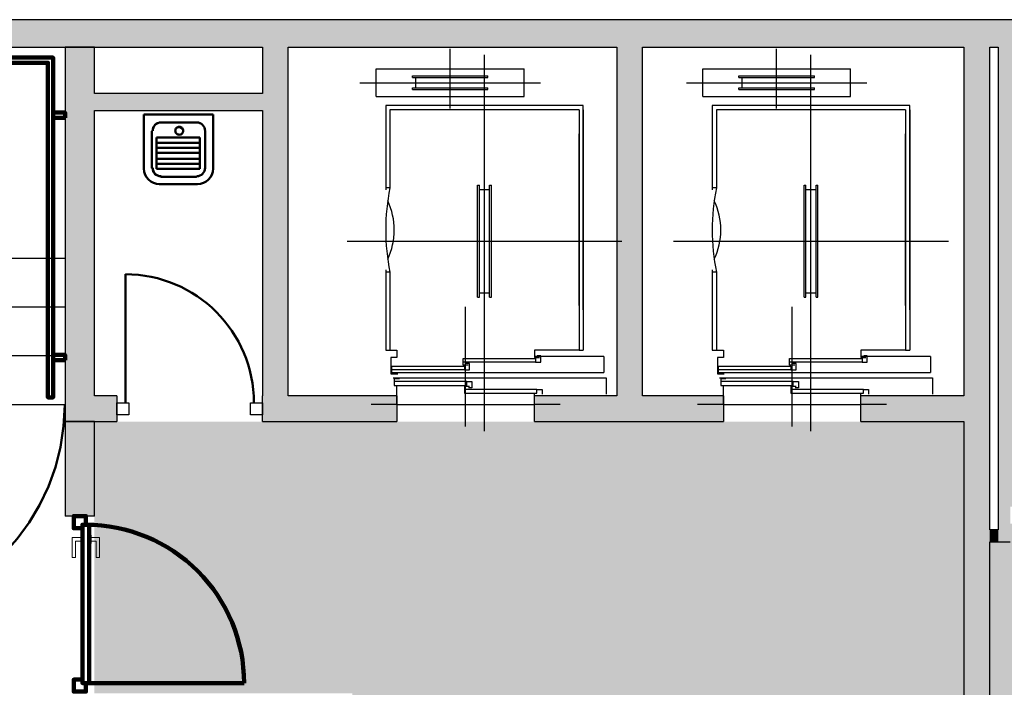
# Model space of a CAD drawing. Header units: metres. Extents: x -1 to 430, y -6 to 34.
# Tile 12 of 13: x 415.51 to 421.24, y 24.34 to 28.23. Entities that reach past the tile are written whole.
import ezdxf

# ---------------------------------------------------------------- set-up
doc = ezdxf.new("R2010")
doc.units = ezdxf.units.M
doc.linetypes.add('CONTINUA', pattern=[0])
doc.linetypes.add('VERDECKT', pattern=[9.525, 6.35, -3.175])
for name, color, linetype, lineweight in [('3D P4 MURS', 7, 'CONTINUA', 25), ('3D P4 MURS NOUS', 7, 'CONTINUA', 25), ('P4 ESCALES 2D', 7, 'CONTINUA', 25), ('P4 MOBLES', 7, 'CONTINUA', 25), ('P4 PAVIMENT', 7, 'CONTINUA', 25)]:
    doc.layers.add(name, color=color, linetype=linetype, lineweight=lineweight)

# ---------------------------------------------------------------- blocks, each defined once
blk = doc.blocks.new('OBJETO_COMPLEJO_0')
at = {"layer": '3D P4 MURS NOUS', "color": 240, "linetype": 'CONTINUA', "lineweight": 140, "transparency": 33554687}
for points in [[(411.0148, 28.0082), (411.0148, 28.078), (411.0448, 28.078), (411.0448, 28.0082), (411.0148, 28.0082)], [(412.5148, 28.0082), (412.5148, 28.078), (412.5448, 28.078), (412.5448, 28.0082), (412.5148, 28.0082)], [(413.9648, 28.0082), (413.9648, 28.078), (413.9948, 28.078), (413.9948, 28.0082), (413.9648, 28.0082)], [(415.4148, 28.0082), (415.4148, 28.078), (415.4448, 28.078), (415.4448, 28.0082), (415.4148, 28.0082)], [(410.9304, 25.9895), (410.9004, 25.9896), (410.9003, 28.0082), (415.7064, 28.0082), (415.7064, 26.0308), (415.6764, 26.0308), (415.6764, 27.9782), (410.9302, 27.9782), (410.9304, 25.9895)], [(410.9003, 27.8505), (410.8306, 27.8505), (410.8306, 27.8805), (410.9003, 27.8805), (410.9003, 27.8505)], [(415.7762, 27.6574), (415.7064, 27.6574), (415.7064, 27.6874), (415.7762, 27.6874), (415.7762, 27.6574)], [(415.7762, 26.2474), (415.7064, 26.2474), (415.7064, 26.2774), (415.7762, 26.2774), (415.7762, 26.2474)], [(410.9004, 26.1296), (410.8307, 26.1296), (410.8307, 26.1596), (410.9004, 26.1596), (410.9004, 26.1296)]]:
    blk.add_lwpolyline(points, close=True, dxfattribs=at)

msp = doc.modelspace()

# ---------------------------------------------------------------- hatches: boundary and pattern name
at = {"layer": '3D P4 MURS', "linetype": 'CONTINUA', "lineweight": 18, "true_color": 0xa0a0a0, "transparency": 33554687}
for points in [[(426.8464, 28.2282), (401.2904, 28.2282), (401.2587, 28.0682), (426.8132, 28.0682)], [(415.777, 28.0682), (415.777, 25.8895), (415.947, 25.8895), (415.947, 28.0682)], [(417.0747, 26.0395), (417.0747, 28.0682), (416.9247, 28.0682), (416.9247, 26.0395)], [(419.137, 26.0395), (419.137, 28.0682), (418.987, 28.0682), (418.987, 26.0395)], [(421.007, 28.0682), (421.007, 24.1095), (421.157, 24.1095), (421.157, 28.0682)], [(421.277, 25.1895), (421.277, 28.0682), (421.207, 28.0682), (421.207, 25.1895)], [(415.947, 27.6995), (416.9247, 27.6995), (416.9247, 27.7995), (415.947, 27.7995)], [(416.077, 25.8895), (416.077, 26.0395), (415.947, 26.0395), (415.947, 25.8895)], [(416.9247, 25.8895), (417.707, 25.8895), (417.707, 26.0395), (416.9247, 26.0395)], [(418.507, 25.8895), (419.607, 25.8895), (419.607, 26.0395), (418.507, 26.0395)], [(420.407, 25.8895), (421.007, 25.8895), (421.007, 26.0395), (420.407, 26.0395)], [(421.207, 25.2595), (421.157, 25.2595), (421.157, 25.1895), (421.207, 25.1895)]]:
    msp.add_hatch(color=253, dxfattribs=at).paths.add_polyline_path(points)
at = {"layer": '3D P4 MURS NOUS', "linetype": 'CONTINUA', "lineweight": 18, "transparency": 33554687}
msp.add_hatch(color=220, dxfattribs=at).paths.add_polyline_path([(415.777, 25.8895), (415.777, 25.3397), (415.947, 25.3397), (415.947, 25.8895)])
at = {"layer": 'P4 PAVIMENT', "linetype": 'CONTINUA', "lineweight": 25, "true_color": 0xa8d1ff, "transparency": 33554687}
h = msp.add_hatch(color=141, dxfattribs=at)
h.paths.add_polyline_path([(407.507, 23.2499), (407.507, 23.4195), (404.337, 23.4195), (404.337, 23.5147), (400.3565, 23.5147), (398.2952, 13.1106), (406.0493, 13.1106), (406.0493, 13.5652), (406.0812, 13.7631), (406.8738, 13.7631), (406.8738, 13.808), (406.8744, 13.7631), (407.3616, 13.7631), (407.3616, 13.1106), (423.7134, 13.1106), (426.2385, 25.295), (421.277, 25.295), (421.277, 25.1895), (421.157, 25.1895), (421.157, 24.1095), (421.0765, 24.1095), (421.1562, 24.0145), (421.1737, 23.9842), (421.1857, 23.9514), (421.1917, 23.9169), (421.1917, 23.882), (421.1857, 23.8476), (421.1737, 23.8147), (421.1562, 23.7845), (421.1338, 23.7577), (421.107, 23.7352), (421.0767, 23.7177), (421.0439, 23.7058), (421.0095, 23.6997), (420.9745, 23.6997), (420.9401, 23.7058), (420.9072, 23.7177), (420.877, 23.7352), (420.8502, 23.7577), (420.8277, 23.7845), (420.8103, 23.8147), (420.7983, 23.8476), (420.717, 23.8476), (420.717, 23.6918), (420.617, 23.6918), (420.617, 23.8695), (417.447, 23.8695), (417.447, 23.4895), (417.017, 23.4895), (417.017, 22.0695), (416.9678, 22.0695), (416.9678, 22.0246), (416.967, 22.0695), (415.647, 22.0695), (414.175, 21.5001), (414.1706, 21.5116), (414.1734, 21.4995), (413.4042, 21.3195), (412.6165, 21.2595), (411.2034, 20.8195), (410.3864, 20.7495), (409.697, 21.2096), (409.697, 22.1096), (409.5913, 22.1101), (409.5543, 22.1446), (409.349, 22.3171), (409.1349, 22.4785), (408.9127, 22.6286), (408.6829, 22.7668), (408.4462, 22.8928), (408.2033, 23.0062), (407.9547, 23.1067), (407.7012, 23.1941)])
h.paths.add_polyline_path([(424.8741, 28.0682), (424.8741, 25.395), (426.2592, 25.395), (426.8132, 28.0682)])
h.paths.add_polyline_path([(424.7741, 25.395), (424.7741, 28.0682), (423.077, 28.0682), (423.077, 25.395)])
h.paths.add_polyline_path([(401.172, 23.6952), (401.057, 23.6288), (400.942, 23.6952), (400.9152, 23.7177), (400.8927, 23.7445), (400.8753, 23.7747), (400.8633, 23.8076), (400.8572, 23.842), (400.8572, 23.8769), (400.8633, 23.9114), (400.8753, 23.9442), (400.8927, 23.9745), (400.9152, 24.0012), (400.942, 24.0237), (400.9722, 24.0412), (401.0051, 24.0531), (401.0395, 24.0592), (401.0745, 24.0592), (401.1089, 24.0531), (401.1417, 24.0412), (401.172, 24.0237), (401.1988, 24.0012), (401.2212, 23.9745), (401.2387, 23.9442), (401.2507, 23.9114), (401.2567, 23.8769), (401.2567, 23.842), (401.2507, 23.8076), (401.2387, 23.7747), (401.2212, 23.7445), (401.1988, 23.7177)], flags=16)
h.paths.add_polyline_path([(401.0325, 23.6147), (401.057, 23.6288), (401.0815, 23.6147), (404.337, 23.6147), (404.337, 28.0682), (401.2587, 28.0682), (400.3764, 23.6147)])
h.paths.add_polyline_path([(421.277, 28.0682), (421.277, 25.395), (422.977, 25.395), (422.977, 28.0682)])
h.paths.add_polyline_path([(416.1889, 17.9931), (416.2217, 17.9812), (416.252, 17.9637), (416.2788, 17.9412), (416.3012, 17.9145), (416.3187, 17.8842), (416.3307, 17.8514), (416.3367, 17.8169), (416.3367, 17.782), (416.3307, 17.7476), (416.3187, 17.7147), (416.3012, 17.6845), (416.2788, 17.6577), (416.252, 17.6352), (416.2217, 17.6177), (416.1889, 17.6058), (416.1545, 17.5997), (416.1195, 17.5997), (416.0851, 17.6058), (416.0522, 17.6177), (416.022, 17.6352), (415.9952, 17.6577), (415.9727, 17.6845), (415.9553, 17.7147), (415.9433, 17.7476), (415.9372, 17.782), (415.9372, 17.8169), (415.9433, 17.8514), (415.9553, 17.8842), (415.9727, 17.9145), (415.9952, 17.9412), (416.022, 17.9637), (416.0522, 17.9812), (416.0851, 17.9931), (416.1195, 17.9992), (416.1545, 17.9992)], flags=16)
h.paths.add_polyline_path([(420.7983, 17.8514), (420.8103, 17.8842), (420.8277, 17.9145), (420.8502, 17.9412), (420.877, 17.9637), (420.9072, 17.9812), (420.9401, 17.9931), (420.9745, 17.9992), (421.0095, 17.9992), (421.0439, 17.9931), (421.0767, 17.9812), (421.107, 17.9637), (421.1338, 17.9412), (421.1562, 17.9145), (421.1737, 17.8842), (421.1857, 17.8514), (421.1917, 17.8169), (421.1917, 17.782), (421.1857, 17.7476), (421.1737, 17.7147), (421.1562, 17.6845), (421.1338, 17.6577), (421.107, 17.6352), (421.0767, 17.6177), (421.0439, 17.6058), (421.0095, 17.5997), (420.9745, 17.5997), (420.9401, 17.6058), (420.9072, 17.6177), (420.877, 17.6352), (420.8502, 17.6577), (420.8277, 17.6845), (420.8103, 17.7147), (420.7983, 17.7476), (420.7922, 17.782), (420.7922, 17.8169)], flags=16)
h.paths.add_polyline_path([(421.0767, 14.3877), (421.0439, 14.3758), (421.0095, 14.3697), (420.9745, 14.3697), (420.9401, 14.3758), (420.9072, 14.3877), (420.877, 14.4052), (420.8502, 14.4277), (420.8277, 14.4545), (420.8103, 14.4847), (420.7983, 14.5176), (420.7922, 14.552), (420.7922, 14.5869), (420.7983, 14.6214), (420.8103, 14.6542), (420.8277, 14.6845), (420.8502, 14.7112), (420.877, 14.7337), (420.9072, 14.7512), (420.9401, 14.7631), (420.9745, 14.7692), (421.0095, 14.7692), (421.0439, 14.7631), (421.0767, 14.7512), (421.107, 14.7337), (421.1338, 14.7112), (421.1562, 14.6845), (421.1737, 14.6542), (421.1857, 14.6214), (421.1917, 14.5869), (421.1917, 14.552), (421.1857, 14.5176), (421.1737, 14.4847), (421.1562, 14.4545), (421.1338, 14.4277), (421.107, 14.4052)], flags=16)
h.paths.add_polyline_path([(416.3307, 13.5976), (416.3187, 13.5647), (416.3012, 13.5345), (416.2788, 13.5077), (416.252, 13.4852), (416.2217, 13.4677), (416.1889, 13.4558), (416.1545, 13.4497), (416.1195, 13.4497), (416.0851, 13.4558), (416.0522, 13.4677), (416.022, 13.4852), (415.9952, 13.5077), (415.9727, 13.5345), (415.9553, 13.5647), (415.9433, 13.5976), (415.9372, 13.632), (415.9372, 13.6669), (415.9433, 13.7014), (415.9553, 13.7342), (415.9727, 13.7645), (415.9952, 13.7912), (416.022, 13.8137), (416.0522, 13.8312), (416.0851, 13.8431), (416.1195, 13.8492), (416.1545, 13.8492), (416.1889, 13.8431), (416.2217, 13.8312), (416.252, 13.8137), (416.2788, 13.7912), (416.3012, 13.7645), (416.3187, 13.7342), (416.3307, 13.7014), (416.3367, 13.6669), (416.3367, 13.632)], flags=16)
h.paths.add_polyline_path([(401.1687, 17.7147), (401.1512, 17.6845), (401.1288, 17.6577), (401.102, 17.6352), (401.0717, 17.6177), (401.0389, 17.6058), (401.0045, 17.5997), (400.9695, 17.5997), (400.9351, 17.6058), (400.9022, 17.6177), (400.872, 17.6352), (400.8452, 17.6577), (400.8227, 17.6845), (400.8053, 17.7147), (400.7933, 17.7476), (400.7872, 17.782), (400.7872, 17.8169), (400.7933, 17.8514), (400.8053, 17.8842), (400.8227, 17.9145), (400.8452, 17.9412), (400.872, 17.9637), (400.9022, 17.9812), (400.9351, 17.9931), (400.9695, 17.9992), (401.0045, 17.9992), (401.0389, 17.9931), (401.0717, 17.9812), (401.102, 17.9637), (401.1288, 17.9412), (401.1512, 17.9145), (401.1687, 17.8842), (401.1807, 17.8514), (401.1867, 17.8169), (401.1867, 17.782), (401.1807, 17.7476)], flags=16)
h.paths.add_polyline_path([(405.8195, 13.8492), (405.8545, 13.8492), (405.8889, 13.8431), (405.9217, 13.8312), (405.952, 13.8137), (405.9788, 13.7912), (406.0493, 13.7072), (406.0493, 13.5669), (405.952, 13.4852), (405.9217, 13.4677), (405.8889, 13.4558), (405.8545, 13.4497), (405.8195, 13.4497), (405.7851, 13.4558), (405.7522, 13.4677), (405.722, 13.4852), (405.6952, 13.5077), (405.6727, 13.5345), (405.6553, 13.5647), (405.6433, 13.5976), (405.6372, 13.632), (405.6372, 13.6669), (405.6433, 13.7014), (405.6553, 13.7342), (405.6727, 13.7645), (405.6952, 13.7912), (405.722, 13.8137), (405.7522, 13.8312), (405.7851, 13.8431)], flags=16)
h.paths.add_polyline_path([(401.1512, 13.5345), (401.1288, 13.5077), (401.102, 13.4852), (401.0717, 13.4677), (401.0389, 13.4558), (401.0045, 13.4497), (400.9695, 13.4497), (400.9351, 13.4558), (400.9022, 13.4677), (400.872, 13.4852), (400.8452, 13.5077), (400.8227, 13.5345), (400.8053, 13.5647), (400.7933, 13.5976), (400.7872, 13.632), (400.7872, 13.6669), (400.7933, 13.7014), (400.8053, 13.7342), (400.8227, 13.7645), (400.8452, 13.7912), (400.872, 13.8137), (400.9022, 13.8312), (400.9351, 13.8431), (400.9695, 13.8492), (401.0045, 13.8492), (401.0389, 13.8431), (401.0717, 13.8312), (401.102, 13.8137), (401.1288, 13.7912), (401.1512, 13.7645), (401.1687, 13.7342), (401.1807, 13.7014), (401.1867, 13.6669), (401.1867, 13.632), (401.1807, 13.5976), (401.1687, 13.5647)], flags=16)
h.paths.add_polyline_path([(406.0307, 17.8514), (406.0367, 17.8169), (406.0367, 17.782), (406.0307, 17.7476), (406.0187, 17.7147), (406.0012, 17.6845), (405.9788, 17.6577), (405.952, 17.6352), (405.9217, 17.6177), (405.8889, 17.6058), (405.8545, 17.5997), (405.8195, 17.5997), (405.7851, 17.6058), (405.7522, 17.6177), (405.722, 17.6352), (405.6952, 17.6577), (405.6727, 17.6845), (405.6553, 17.7147), (405.6433, 17.7476), (405.6372, 17.782), (405.6372, 17.8169), (405.6433, 17.8514), (405.6553, 17.8842), (405.6727, 17.9145), (405.6952, 17.9412), (405.722, 17.9637), (405.7522, 17.9812), (405.7851, 17.9931), (405.8195, 17.9992), (405.8545, 17.9992), (405.8889, 17.9931), (405.9217, 17.9812), (405.952, 17.9637), (405.9788, 17.9412), (406.0012, 17.9145), (406.0187, 17.8842)], flags=16)
h.paths.add_polyline_path([(410.9154, 13.7342), (410.9274, 13.7014), (410.9335, 13.6669), (410.9335, 13.632), (410.9274, 13.5976), (410.9154, 13.5647), (410.898, 13.5345), (410.8755, 13.5077), (410.8487, 13.4852), (410.8185, 13.4677), (410.7856, 13.4558), (410.7512, 13.4497), (410.7163, 13.4497), (410.6818, 13.4558), (410.649, 13.4677), (410.6187, 13.4852), (410.5919, 13.5077), (410.5695, 13.5345), (410.552, 13.5647), (410.54, 13.5976), (410.534, 13.632), (410.534, 13.6669), (410.54, 13.7014), (410.552, 13.7342), (410.5695, 13.7645), (410.5919, 13.7912), (410.6187, 13.8137), (410.649, 13.8312), (410.6818, 13.8431), (410.7163, 13.8492), (410.7512, 13.8492), (410.7856, 13.8431), (410.8185, 13.8312), (410.8487, 13.8137), (410.8755, 13.7912), (410.898, 13.7645)], flags=16)
h.paths.add_polyline_path([(410.7856, 17.9931), (410.8185, 17.9812), (410.8487, 17.9637), (410.8755, 17.9412), (410.898, 17.9145), (410.9154, 17.8842), (410.9274, 17.8514), (410.9335, 17.8169), (410.9335, 17.782), (410.9274, 17.7476), (410.9154, 17.7147), (410.898, 17.6845), (410.8755, 17.6577), (410.8487, 17.6352), (410.8185, 17.6177), (410.7856, 17.6058), (410.7512, 17.5997), (410.7163, 17.5997), (410.6818, 17.6058), (410.649, 17.6177), (410.6187, 17.6352), (410.5919, 17.6577), (410.5695, 17.6845), (410.552, 17.7147), (410.54, 17.7476), (410.534, 17.782), (410.534, 17.8169), (410.54, 17.8514), (410.552, 17.8842), (410.5695, 17.9145), (410.5919, 17.9412), (410.6187, 17.9637), (410.649, 17.9812), (410.6818, 17.9931), (410.7163, 17.9992), (410.7512, 17.9992)], flags=16)
at = {"layer": 'P4 PAVIMENT', "linetype": 'CONTINUA', "lineweight": 25, "transparency": 33554559}
h = msp.add_hatch(color=7, dxfattribs=at)
h.set_gradient(color1=(155, 113, 67), color2=(155, 113, 67), one_color=1, name='INVSPHERICAL')
h.paths.add_polyline_path([(421.007, 25.8895), (415.947, 25.8895), (415.947, 24.3095), (417.447, 24.3095), (417.447, 23.8995), (420.617, 23.8995), (420.617, 24.2595), (421.007, 24.2595)], flags=0)

# ---------------------------------------------------------------- linework, layer by layer
at = {"layer": '3D P4 MURS', "color": 7, "linetype": 'CONTINUA', "lineweight": 25, "transparency": 33554687}
for p, q in [((426.8464, 28.2282), (401.2904, 28.2282)), ((408.987, 28.0682), (416.9247, 28.0682)), ((415.777, 28.0682), (415.777, 25.8895)), ((415.947, 28.0682), (415.777, 28.0682)), ((415.947, 27.7995), (415.947, 28.0682)), ((416.9247, 28.0682), (416.9247, 27.7995)), ((417.0747, 26.0395), (417.0747, 28.0682)), ((417.0747, 28.0682), (418.987, 28.0682)), ((418.987, 28.0682), (418.987, 26.0395)), ((419.137, 26.0395), (419.137, 28.0682)), ((419.137, 28.0682), (421.007, 28.0682)), ((421.007, 28.0682), (421.007, 26.0395)), ((421.157, 25.2595), (421.157, 28.0682)), ((421.157, 28.0682), (421.207, 28.0682)), ((421.207, 28.0682), (421.207, 25.2595)), ((416.9247, 27.7995), (415.947, 27.7995)), ((415.947, 26.0395), (415.947, 27.6995)), ((415.947, 27.6995), (416.9247, 27.6995)), ((416.9247, 27.6995), (416.9247, 26.0395)), ((416.077, 26.0395), (415.947, 26.0395)), ((416.077, 26.0395), (416.077, 25.8895)), ((416.9247, 25.8895), (416.9247, 26.0395)), ((417.707, 26.0395), (417.0747, 26.0395)), ((417.707, 26.0395), (417.707, 25.8895)), ((418.507, 25.8895), (418.507, 26.0395)), ((418.987, 26.0395), (418.507, 26.0395)), ((419.607, 26.0395), (419.137, 26.0395)), ((419.607, 26.0395), (419.607, 25.8895)), ((420.407, 25.8895), (420.407, 26.0395)), ((421.007, 26.0395), (420.407, 26.0395)), ((415.777, 25.8895), (415.947, 25.8895)), ((415.947, 25.8895), (416.077, 25.8895)), ((416.9247, 25.8895), (417.707, 25.8895)), ((418.507, 25.8895), (419.607, 25.8895)), ((420.407, 25.8895), (421.007, 25.8895)), ((421.007, 25.8895), (421.007, 24.2595)), ((421.207, 25.2595), (421.157, 25.2595)), ((421.157, 25.1895), (421.207, 25.1895)), ((421.157, 24.1095), (421.157, 25.1895)), ((421.207, 25.1895), (421.277, 25.1895))]:
    msp.add_line(p, q, dxfattribs=at)
at = {"layer": '3D P4 MURS', "color": 202, "linetype": 'CONTINUA', "lineweight": 50, "transparency": 33554687}
msp.add_line((416.127, 25.9995), (416.127, 26.7472), dxfattribs=at)
at = {"layer": '3D P4 MURS', "color": 7, "linetype": 'CONTINUA', "lineweight": 25, "transparency": 33554687}
for points in [[(416.147, 25.9295), (416.077, 25.9295), (416.077, 25.9995), (416.147, 25.9995), (416.147, 25.9295)], [(416.9247, 25.9295), (416.8547, 25.9295), (416.8547, 25.9995), (416.9247, 25.9995), (416.9247, 25.9295)]]:
    msp.add_lwpolyline(points, close=True, dxfattribs=at)
at = {"layer": '3D P4 MURS', "color": 202, "linetype": 'CONTINUA', "lineweight": 50, "transparency": 33554687}
msp.add_arc((416.127, 25.9995), 0.7477, 0, 90, dxfattribs=at)
at = {"layer": '3D P4 MURS NOUS', "color": 7, "linetype": 'CONTINUA', "lineweight": 25, "transparency": 33554687}
for p, q in [((415.777, 25.8895), (415.777, 25.3397)), ((415.947, 25.8895), (415.777, 25.8895)), ((415.947, 25.3397), (415.947, 25.8895)), ((415.947, 25.3397), (415.777, 25.3397))]:
    msp.add_line(p, q, dxfattribs=at)
at = {"layer": '3D P4 MURS NOUS', "color": 240, "linetype": 'CONTINUA', "lineweight": 140, "transparency": 33554687}
msp.add_line((415.917, 24.3688), (416.8179, 24.3688), dxfattribs=at)
for points in [[(415.877, 25.2697), (415.877, 25.2897), (415.897, 25.2897), (415.897, 25.3397), (415.827, 25.3397), (415.827, 25.2697), (415.877, 25.2697)], [(415.877, 25.2897), (415.877, 24.3688), (415.897, 24.3688), (415.917, 24.3688), (415.917, 25.2897), (415.897, 25.2897), (415.877, 25.2897)], [(415.897, 24.3688), (415.877, 24.3688), (415.877, 24.3888), (415.827, 24.3888), (415.827, 24.3188), (415.897, 24.3188), (415.897, 24.3688)]]:
    msp.add_lwpolyline(points, close=True, dxfattribs=at)
at = {"layer": '3D P4 MURS NOUS', "color": 40, "linetype": 'CONTINUA', "lineweight": 18, "transparency": 33554687}
for points in [[(415.867, 25.2147), (415.867, 25.1947), (415.837, 25.1947), (415.837, 25.0997), (415.817, 25.0997), (415.817, 25.2147), (415.867, 25.2147)], [(415.867, 25.2297), (415.867, 25.1797), (415.877, 25.1797), (415.877, 25.2297), (415.867, 25.2297)], [(415.917, 25.2297), (415.917, 25.1797), (415.927, 25.1797), (415.927, 25.2297), (415.917, 25.2297)], [(415.927, 25.2147), (415.927, 25.1947), (415.957, 25.1947), (415.957, 25.0997), (415.977, 25.0997), (415.977, 25.2147), (415.927, 25.2147)]]:
    msp.add_lwpolyline(points, close=True, dxfattribs=at)
at = {"layer": '3D P4 MURS NOUS', "color": 240, "linetype": 'CONTINUA', "lineweight": 140, "transparency": 33554687}
msp.add_ellipse((415.897, 24.3688), major_axis=(0, -0.9209), ratio=1, start_param=1.570796, end_param=3.141593, dxfattribs=at)
at = {"layer": 'P4 ESCALES 2D', "color": 7, "lineweight": 25, "transparency": 33554687}
for p, q in [((418.017, 27.7115), (418.017, 28.0595)), ((418.217, 25.8335), (418.217, 28.0245)), ((419.917, 27.7115), (419.917, 28.0595)), ((420.117, 25.8335), (420.117, 28.0245)), ((417.587, 27.7815), (417.587, 27.9415)), ((417.587, 27.9415), (418.447, 27.9415)), ((418.447, 27.7815), (418.447, 27.9415)), ((419.487, 27.9415), (420.347, 27.9415)), ((419.487, 27.7815), (419.487, 27.9415)), ((420.347, 27.7815), (420.347, 27.9415)), ((417.492, 27.8615), (418.542, 27.8615)), ((417.797, 27.9015), (418.237, 27.9015)), ((417.797, 27.8915), (417.797, 27.9015)), ((417.797, 27.8915), (418.237, 27.8915)), ((417.817, 27.8315), (417.817, 27.8915)), ((418.217, 27.8315), (418.217, 27.8915)), ((418.237, 27.8915), (418.237, 27.9015)), ((419.392, 27.8615), (420.442, 27.8615)), ((419.697, 27.8915), (419.697, 27.9015)), ((419.697, 27.9015), (420.137, 27.9015)), ((419.697, 27.8915), (420.137, 27.8915)), ((419.717, 27.8315), (419.717, 27.8915)), ((420.117, 27.8315), (420.117, 27.8915)), ((420.137, 27.8915), (420.137, 27.9015)), ((417.797, 27.8215), (417.797, 27.8315)), ((417.797, 27.8315), (418.237, 27.8315)), ((417.797, 27.8215), (418.237, 27.8215)), ((418.237, 27.8215), (418.237, 27.8315)), ((419.697, 27.8315), (420.137, 27.8315)), ((419.697, 27.8215), (419.697, 27.8315)), ((419.697, 27.8215), (420.137, 27.8215)), ((420.137, 27.8215), (420.137, 27.8315)), ((417.587, 27.7815), (418.447, 27.7815)), ((419.487, 27.7815), (420.347, 27.7815)), ((418.792, 27.7295), (417.642, 27.7295)), ((417.642, 27.7295), (417.642, 27.2375)), ((418.767, 27.7045), (417.667, 27.7045)), ((417.667, 27.7045), (417.667, 27.2495)), ((418.767, 27.7045), (418.767, 26.3045)), ((418.792, 26.5395), (418.792, 27.7295)), ((418.792, 27.7045), (418.792, 26.3045)), ((419.542, 27.7295), (419.542, 27.2375)), ((420.692, 27.7295), (419.542, 27.7295)), ((419.567, 27.7045), (419.567, 27.2495)), ((420.667, 27.7045), (419.567, 27.7045)), ((420.667, 27.7045), (420.667, 26.3045)), ((420.692, 26.5395), (420.692, 27.7295)), ((420.692, 27.7045), (420.692, 26.3045)), ((418.767, 26.5645), (418.767, 27.5645)), ((420.667, 26.5645), (420.667, 27.5645)), ((417.667, 27.2495), (417.642, 27.2495)), ((418.177, 27.2645), (418.187, 27.2645)), ((418.177, 26.6145), (418.177, 27.2645)), ((418.187, 26.6145), (418.187, 27.2645)), ((418.187, 27.2395), (418.247, 27.2395)), ((418.247, 27.2645), (418.257, 27.2645)), ((418.247, 26.6145), (418.247, 27.2645)), ((418.257, 26.6145), (418.257, 27.2645)), ((419.567, 27.2495), (419.542, 27.2495)), ((420.077, 26.6145), (420.077, 27.2645)), ((420.077, 27.2645), (420.087, 27.2645)), ((420.087, 26.6145), (420.087, 27.2645)), ((420.087, 27.2395), (420.147, 27.2395)), ((420.147, 26.6145), (420.147, 27.2645)), ((420.147, 27.2645), (420.157, 27.2645)), ((420.157, 26.6145), (420.157, 27.2645)), ((417.417, 26.9395), (419.017, 26.9395)), ((419.317, 26.9395), (420.917, 26.9395)), ((415.777, 26.8395), (414.607, 26.8395)), ((417.642, 26.7735), (417.642, 26.3045)), ((417.667, 26.7595), (417.642, 26.7595)), ((417.667, 26.7595), (417.667, 26.3045)), ((419.542, 26.7735), (419.542, 26.3045)), ((419.567, 26.7595), (419.542, 26.7595)), ((419.567, 26.7595), (419.567, 26.3045)), ((418.177, 26.6145), (418.187, 26.6145)), ((418.187, 26.6395), (418.247, 26.6395)), ((418.247, 26.6145), (418.257, 26.6145)), ((420.077, 26.6145), (420.087, 26.6145)), ((420.087, 26.6395), (420.147, 26.6395)), ((420.147, 26.6145), (420.157, 26.6145)), ((415.777, 26.5561), (414.607, 26.5561)), ((418.107, 25.8605), (418.107, 26.5585)), ((420.007, 25.8605), (420.007, 26.5585)), ((417.642, 26.3045), (417.707, 26.3045)), ((418.767, 26.3045), (418.792, 26.3045)), ((419.542, 26.3045), (419.607, 26.3045)), ((420.667, 26.3045), (420.692, 26.3045)), ((415.777, 26.2728), (414.607, 26.2728)), ((418.912, 26.2685), (418.507, 26.2685)), ((418.912, 26.2685), (418.912, 26.1745)), ((420.812, 26.2685), (420.407, 26.2685)), ((420.812, 26.2685), (420.812, 26.1745)), ((418.1, 26.1905), (417.678, 26.1905)), ((418.514, 26.2355), (418.092, 26.2355)), ((420, 26.1905), (419.578, 26.1905)), ((420.414, 26.2355), (419.992, 26.2355)), ((417.672, 26.1745), (418.912, 26.1745)), ((419.572, 26.1745), (420.812, 26.1745)), ((418.114, 26.1225), (417.692, 26.1225)), ((417.707, 26.0495), (417.707, 26.1005)), ((418.522, 26.0775), (418.1, 26.0775)), ((420.014, 26.1225), (419.592, 26.1225)), ((419.607, 26.0495), (419.607, 26.1005)), ((420.422, 26.0775), (420, 26.0775)), ((417.707, 25.9895), (417.707, 26.0495)), ((418.507, 25.9895), (418.507, 26.0495)), ((419.607, 25.9895), (419.607, 26.0495)), ((420.407, 25.9895), (420.407, 26.0495)), ((410.827, 25.9895), (415.777, 25.9895)), ((417.707, 25.9895), (417.557, 25.9895)), ((417.707, 25.9895), (418.507, 25.9895)), ((418.657, 25.9895), (418.507, 25.9895)), ((419.607, 25.9895), (419.457, 25.9895)), ((419.607, 25.9895), (420.407, 25.9895)), ((420.557, 25.9895), (420.407, 25.9895))]:
    msp.add_line(p, q, dxfattribs=at)
at = {"layer": 'P4 ESCALES 2D', "color": 7, "linetype": 'CONTINUA', "lineweight": 25, "transparency": 33554687}
for p, q in [((416.2366, 27.6767), (416.6373, 27.6767)), ((416.2366, 27.6767), (416.2366, 27.36)), ((416.6373, 27.6767), (416.6373, 27.36)), ((416.3318, 27.6316), (416.5422, 27.6316)), ((416.2817, 27.5815), (416.2817, 27.365)), ((416.5922, 27.5815), (416.5922, 27.365)), ((416.3105, 27.5411), (416.3105, 27.3608)), ((416.3105, 27.5411), (416.5609, 27.5411)), ((416.3105, 27.511), (416.5609, 27.511)), ((416.5609, 27.5411), (416.5609, 27.3608)), ((416.3105, 27.481), (416.5609, 27.481)), ((416.3105, 27.4509), (416.5609, 27.4509)), ((416.3105, 27.4209), (416.5609, 27.4209)), ((416.3105, 27.3908), (416.5609, 27.3908)), ((416.3105, 27.3608), (416.5609, 27.3608)), ((416.3318, 27.315), (416.5422, 27.315)), ((416.3268, 27.2699), (416.5472, 27.2699))]:
    msp.add_line(p, q, dxfattribs=at)
at = {"layer": 'P4 ESCALES 2D', "color": 7, "lineweight": 25, "transparency": 33554687}
for points in [[(417.667, 26.3045), (417.707, 26.3045), (417.707, 26.2635), (417.672, 26.2635), (417.672, 26.1675), (417.712, 26.1675)], [(418.767, 26.3045), (418.507, 26.3045), (418.507, 26.2635), (418.537, 26.2635)], [(419.567, 26.3045), (419.607, 26.3045), (419.607, 26.2635), (419.572, 26.2635), (419.572, 26.1675), (419.612, 26.1675)], [(420.667, 26.3045), (420.407, 26.3045), (420.407, 26.2635), (420.437, 26.2635)], [(418.122, 26.2185), (418.092, 26.2185), (418.092, 26.2575), (418.514, 26.2575), (418.514, 26.2355), (418.544, 26.2355), (418.544, 26.2725), (418.524, 26.2725)], [(420.022, 26.2185), (419.992, 26.2185), (419.992, 26.2575), (420.414, 26.2575), (420.414, 26.2355), (420.444, 26.2355), (420.444, 26.2725), (420.424, 26.2725)], [(417.708, 26.1735), (417.678, 26.1735), (417.678, 26.2125), (418.1, 26.2125), (418.1, 26.1905), (418.13, 26.1905), (418.13, 26.2275), (418.11, 26.2275)], [(419.608, 26.1735), (419.578, 26.1735), (419.578, 26.2125), (420, 26.2125), (420, 26.1905), (420.03, 26.1905), (420.03, 26.2275), (420.01, 26.2275)], [(417.685, 26.1445), (418.925, 26.1445), (418.925, 26.0495)], [(417.722, 26.1395), (417.692, 26.1395), (417.692, 26.1005), (418.114, 26.1005), (418.114, 26.1225), (418.144, 26.1225), (418.144, 26.0855), (418.124, 26.0855)], [(419.585, 26.1445), (420.825, 26.1445), (420.825, 26.0495)], [(419.622, 26.1395), (419.592, 26.1395), (419.592, 26.1005), (420.014, 26.1005), (420.014, 26.1225), (420.044, 26.1225), (420.044, 26.0855), (420.024, 26.0855)], [(418.13, 26.0945), (418.1, 26.0945), (418.1, 26.0555), (418.522, 26.0555), (418.522, 26.0775), (418.552, 26.0775), (418.552, 26.0495)], [(420.03, 26.0945), (420, 26.0945), (420, 26.0555), (420.422, 26.0555), (420.422, 26.0775), (420.452, 26.0775), (420.452, 26.0495)]]:
    msp.add_lwpolyline(points, dxfattribs=at)
at = {"layer": 'P4 ESCALES 2D', "color": 7, "linetype": 'CONTINUA', "lineweight": 25, "transparency": 33554687}
msp.add_circle((416.4396, 27.5788), 0.0213, dxfattribs=at)
for centre, radius, start, end in [((416.3318, 27.5815), 0.0501, 90, 180), ((416.5422, 27.5815), 0.0501, 0, 90), ((416.3268, 27.36), 0.0902, 180, 270), ((416.3318, 27.365), 0.0501, 180, 270), ((416.5422, 27.365), 0.0501, 270, 0), ((416.5472, 27.36), 0.0902, 270, 0)]:
    msp.add_arc(centre, radius, start, end, dxfattribs=at)
at = {"layer": 'P4 ESCALES 2D', "color": 7, "lineweight": 25, "transparency": 33554687}
for centre, radius, start, end in [((418.855, 27.0045), 1.213, 168.34732, 191.65268), ((420.755, 27.0045), 1.213, 168.34732, 191.65268), ((417.293, 27.0045), 0.399, 334.78151, 25.21849), ((419.193, 27.0045), 0.399, 334.78151, 25.21849)]:
    msp.add_arc(centre, radius, start, end, dxfattribs=at)
at = {"layer": 'P4 MOBLES', "color": 202, "linetype": 'CONTINUA', "lineweight": 50, "transparency": 33554687}
for p, q in [((416.2353, 27.6773), (416.6374, 27.6773)), ((416.2353, 27.6773), (416.2353, 27.3598)), ((416.6374, 27.6773), (416.6374, 27.3598)), ((416.3326, 27.6308), (416.54, 27.6308)), ((416.2818, 27.58), (416.2818, 27.3641)), ((416.5908, 27.58), (416.5908, 27.3641)), ((416.3072, 27.5419), (416.3072, 27.3598)), ((416.3072, 27.5419), (416.5612, 27.5419)), ((416.3072, 27.5122), (416.5612, 27.5122)), ((416.5612, 27.5419), (416.5612, 27.3598)), ((416.3072, 27.4826), (416.5612, 27.4826)), ((416.3072, 27.453), (416.5612, 27.453)), ((416.3072, 27.4191), (416.5612, 27.4191)), ((416.3072, 27.3895), (416.5612, 27.3895)), ((416.3072, 27.3598), (416.5612, 27.3598)), ((416.3326, 27.3133), (416.54, 27.3133)), ((416.3242, 27.2709), (416.5443, 27.2709))]:
    msp.add_line(p, q, dxfattribs=at)
for points in [[(416.3347, 27.6308), (416.3249, 27.6298), (416.3158, 27.6269), (416.3075, 27.6225), (416.3003, 27.6165), (416.2944, 27.6093), (416.2899, 27.601), (416.287, 27.5919), (416.2861, 27.5821)], [(416.5908, 27.5821), (416.5899, 27.5919), (416.587, 27.601), (416.5825, 27.6093), (416.5766, 27.6165), (416.5694, 27.6225), (416.5611, 27.6269), (416.552, 27.6298), (416.5422, 27.6308)], [(416.2353, 27.362), (416.2371, 27.3436), (416.2424, 27.3265), (416.2508, 27.3111), (416.2619, 27.2976), (416.2754, 27.2865), (416.2908, 27.2781), (416.3079, 27.2728), (416.3263, 27.2709)], [(416.2861, 27.3662), (416.287, 27.3564), (416.2899, 27.3472), (416.2944, 27.339), (416.3003, 27.3318), (416.3075, 27.3258), (416.3158, 27.3213), (416.3249, 27.3185), (416.3347, 27.3175)], [(416.5422, 27.3175), (416.552, 27.3185), (416.5611, 27.3213), (416.5694, 27.3258), (416.5766, 27.3318), (416.5825, 27.339), (416.587, 27.3472), (416.5899, 27.3564), (416.5908, 27.3662)], [(416.5464, 27.2709), (416.5647, 27.2728), (416.5818, 27.2781), (416.5973, 27.2865), (416.6108, 27.2976), (416.6219, 27.3111), (416.6303, 27.3265), (416.6356, 27.3436), (416.6374, 27.362)]]:
    msp.add_lwpolyline(points, dxfattribs=at)
msp.add_lwpolyline([(416.4639, 27.5821), (416.4634, 27.5868), (416.462, 27.5911), (416.4599, 27.5951), (416.457, 27.5985), (416.4536, 27.6014), (416.4496, 27.6035), (416.4453, 27.6049), (416.4406, 27.6054), (416.4359, 27.6049), (416.4315, 27.6035), (416.4276, 27.6014), (416.4241, 27.5985), (416.4213, 27.5951), (416.4191, 27.5911), (416.4178, 27.5868), (416.4173, 27.5821), (416.4178, 27.5774), (416.4191, 27.573), (416.4213, 27.5691), (416.4241, 27.5656), (416.4276, 27.5628), (416.4315, 27.5606), (416.4359, 27.5593), (416.4406, 27.5588), (416.4453, 27.5593), (416.4496, 27.5606), (416.4536, 27.5628), (416.457, 27.5656), (416.4599, 27.5691), (416.462, 27.573), (416.4634, 27.5774), (416.4639, 27.5821)], close=True, dxfattribs=at)
at = {"layer": 'P4 MOBLES', "color": 202, "linetype": 'VERDECKT', "lineweight": 50, "transparency": 33554687}
msp.add_arc((414.5321, 25.9883), 1.2418, 271.20064, 0, dxfattribs=at)

# ---------------------------------------------------------------- block references
at = {"layer": '3D P4 MURS NOUS', "color": 240, "linetype": 'CONTINUA', "lineweight": 140, "transparency": 33554687}
msp.add_blockref('OBJETO_COMPLEJO_0', (0, 0), dxfattribs=at)

doc.saveas('drawing.dxf')
